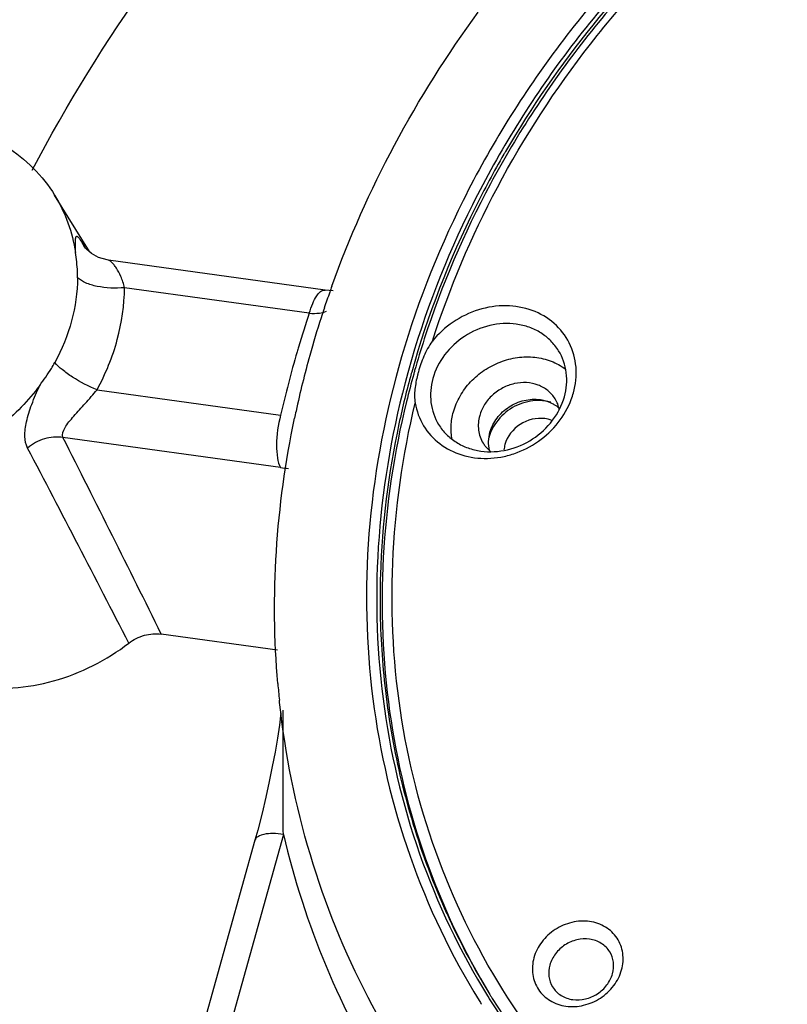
# Model space of a CAD drawing. Header units: millimetres. Extents: x 601 to 2924, y 6 to 1830.
# Tile 12 of 23: x 1098 to 1155, y 1352 to 1426. Entities that reach past the tile are written whole.
import ezdxf

# ---------------------------------------------------------------- set-up
doc = ezdxf.new("R2010")
doc.units = ezdxf.units.MM

msp = doc.modelspace()

# ---------------------------------------------------------------- linework, layer by layer
at = {"color": 7, "linetype": 'Continuous'}
for p, q in [((1103.207, 1408.589), (1100.618, 1412.794)), ((1102.832, 1408.997), (1102.687, 1409.226)), ((1102.826, 1408.959), (1102.809, 1408.982)), ((1102.879, 1408.922), (1102.832, 1408.997)), ((1102.857, 1408.909), (1102.855, 1408.912)), ((1102.927, 1408.846), (1102.879, 1408.922)), ((1120.779, 1405.727), (1104.642, 1407.958)), ((1119.603, 1403.999), (1105.828, 1405.903)), ((1121.393, 1405.666), (1120.779, 1405.727)), ((1126.992, 1399.729), (1126.943, 1399.55)), ((1127.239, 1399.616), (1127.206, 1399.498)), ((1103.778, 1398.294), (1117.468, 1396.402)), ((1117.454, 1392.501), (1101.239, 1394.742)), ((1117.227, 1378.893), (1108.571, 1380.09)), ((1117.393, 1374.991), (1117.375, 1375.163)), ((1117.672, 1365.162), (1105.307, 1320.83)), ((1115.548, 1364.725), (1103.183, 1320.392)), ((1133.183, 1353.043), (1133.248, 1352.94))]:
    msp.add_line(p, q, dxfattribs=at)
for points in [[(1103.367, 1408.455), (1102.998, 1408.765), (1102.826, 1408.959)], [(1104.638, 1407.958), (1104.531, 1407.975), (1103.896, 1408.162), (1103.367, 1408.455)], [(1117.493, 1374.21), (1117.375, 1373.3), (1117.225, 1372.323), (1117.049, 1371.295), (1116.846, 1370.22), (1116.618, 1369.104), (1116.363, 1367.948), (1116.079, 1366.751), (1115.754, 1365.482), (1115.548, 1364.724)]]:
    msp.add_lwpolyline(points, dxfattribs=at)
for centre, radius, start, end in [((1197.747, 1379.022), 73.525, 149.74761, 149.94409), ((1104.876, 1410.191), 2.392, 203.79965, 210.33437), ((1104.893, 1410.201), 2.411, 210.32864, 212.31672), ((1193.038, 1380.295), 76.224, 160.28013, 160.6376), ((1192.68, 1380.421), 75.845, 160.63711, 161.57194), ((1192.559, 1379.374), 77, 161.34848, 163.31582), ((1192.235, 1380.569), 75.375, 161.57228, 162.17031), ((1191.352, 1380.849), 74.449, 162.16686, 164.41103), ((1192.119, 1381.401), 67.205, 162.07315, 164.18178), ((1191.096, 1379.805), 75.475, 163.59489, 167.29684), ((1190.089, 1381.203), 73.138, 164.41265, 167.76327), ((1191.961, 1379.556), 76.375, 163.31811, 163.59888), ((1191.016, 1381.716), 66.057, 164.4147, 166.24095), ((1191.367, 1381.62), 66.422, 164.18651, 164.4161), ((1136.826, 1397.09), 9.439, 164.40886, 165.85473), ((1133.572, 1399.663), 5.947, 339.39552, 344.39328), ((1136.68, 1393.847), 3.646, 87.87103, 99.23236), ((1136.687, 1394.084), 3.409, 82.16075, 87.82962), ((1136.707, 1394.234), 3.257, 73.82569, 82.14827), ((1135.852, 1396.341), 2.442, 11.47476, 31.55733), ((1189.23, 1381.399), 72.256, 167.77071, 168.19878), ((1136.441, 1393.77), 3.578, 147.07199, 158.14219), ((1136.24, 1393.854), 3.36, 158.18842, 163.20156), ((-887.016, 390.645), 2227.413, 26.372962, 26.794429), ((1134.618, 1395.576), 2.406, 211.62888, 218.10584), ((1136.131, 1393.888), 3.246, 163.2231, 164.41352), ((1136.368, 1393.609), 2.258, 164.39595, 174.74892), ((-1334.812, 121.532), 2746.009, 27.263114, 27.604922), ((1134.658, 1395.612), 2.459, 218.17978, 231.07725), ((1118.844, 1402.477), 10.072, 262.07001, 265.4292), ((1185.035, 1382.682), 60.155, 178.25294, 180.67465), ((1183.705, 1382.66), 58.824, 180.66885, 186.62175), ((1181.682, 1381.922), 64.662, 184.90073, 185.99972), ((1182.286, 1382.515), 57.398, 186.64126, 190.12238), ((1181.101, 1382.3), 56.194, 190.11843, 196.89301), ((1179.966, 1381.973), 55.013, 196.91063, 204.3474), ((1178.488, 1379.432), 62.468, 193.2047, 212.17763), ((1179.329, 1381.704), 54.322, 204.36706, 211.614), ((1179.082, 1381.675), 54.303, 211.71946, 212.07844), ((1179.245, 1381.658), 54.226, 211.6188, 211.84979), ((1178.861, 1381.706), 54.838, 211.82566, 212.18108), ((1179.371, 1381.87), 54.652, 212.09123, 227.04948)]:
    msp.add_arc(centre, radius, start, end, dxfattribs=at)
for points, knots in [([(1204.698, 1503.16), (1198.324, 1502.913), (1185.5, 1501.447), (1160.381, 1494.826), (1130.955, 1479.956), (1106.737, 1457.671), (1091.929, 1436.591), (1086.214, 1425.194), (1083.839, 1419.37)], [0, 0, 0, 0, 0.123644, 0.249072, 0.502129, 0.754018, 0.878089, 1, 1, 1, 1]), ([(1073.408, 1323.555), (1070.027, 1330.013), (1064.551, 1343.751), (1060.628, 1365.735), (1061.058, 1388.47), (1065.81, 1411.21), (1074.706, 1433.23), (1085.285, 1450.34), (1095.455, 1463.028), (1106.761, 1475.017), (1116.322, 1482.992), (1123.069, 1487.779)], [0, 0, 0, 0, 0.117025, 0.235489, 0.356256, 0.479841, 0.606384, 0.735653, 0.8012, 0.867197, 1, 1, 1, 1]), ([(1074.297, 1323.943), (1070.903, 1330.344), (1065.393, 1343.974), (1061.405, 1365.814), (1061.759, 1388.424), (1066.43, 1411.06), (1075.243, 1432.993), (1085.753, 1450.042), (1095.869, 1462.688), (1107.122, 1474.638), (1116.644, 1482.587), (1123.364, 1487.357)], [0, 0, 0, 0, 0.116888, 0.235229, 0.35591, 0.479461, 0.60603, 0.73538, 0.800983, 0.867043, 1, 1, 1, 1]), ([(1098.934, 1414.663), (1104.143, 1424.49), (1117.33, 1443.013), (1134.615, 1457.743), (1144.061, 1464.022)], [0, 0, 0, 0, 0.495085, 1, 1, 1, 1]), ([(1211.469, 1455.441), (1207.025, 1456.055), (1197.895, 1456.419), (1184.234, 1454.442), (1170.928, 1450.036), (1158.485, 1443.37), (1147.371, 1434.697), (1138.005, 1424.339), (1130.746, 1412.69), (1127.454, 1404.23), (1126.257, 1399.941)], [0, 0, 0, 0, 0.121988, 0.246721, 0.373456, 0.501164, 0.6287, 0.754941, 0.878921, 1, 1, 1, 1]), ([(1211.366, 1454.682), (1206.966, 1455.291), (1197.926, 1455.651), (1184.399, 1453.693), (1171.224, 1449.331), (1158.904, 1442.731), (1147.898, 1434.142), (1138.625, 1423.886), (1131.437, 1412.352), (1128.177, 1403.975), (1126.992, 1399.729)], [0, 0, 0, 0, 0.121987, 0.24672, 0.373456, 0.501164, 0.628701, 0.754941, 0.878922, 1, 1, 1, 1]), ([(1212.439, 1454.253), (1208.769, 1454.82), (1201.249, 1455.355), (1189.899, 1454.385), (1178.652, 1451.684), (1167.813, 1447.326), (1157.672, 1441.43), (1148.499, 1434.154), (1140.545, 1425.695), (1136.155, 1419.356), (1134.235, 1416.065)], [0, 0, 0, 0, 0.120898, 0.244215, 0.369494, 0.496089, 0.623233, 0.750112, 0.875936, 1, 1, 1, 1]), ([(1208.711, 1454.53), (1204.516, 1454.94), (1195.948, 1454.993), (1183.192, 1452.848), (1170.803, 1448.562), (1159.202, 1442.283), (1148.778, 1434.224), (1139.884, 1424.653), (1132.826, 1413.896), (1129.466, 1406.07), (1128.177, 1402.087)], [0, 0, 0, 0, 0.122347, 0.247141, 0.373688, 0.501081, 0.628316, 0.754407, 0.8785, 1, 1, 1, 1]), ([(1128.782, 1401.909), (1130.042, 1405.863), (1133.345, 1413.638), (1140.322, 1424.329), (1149.137, 1433.845), (1159.485, 1441.854), (1171.01, 1448.087), (1183.317, 1452.327), (1195.981, 1454.427), (1204.482, 1454.345), (1208.641, 1453.921)], [0, 0, 0, 0, 0.121358, 0.245417, 0.371552, 0.498873, 0.626359, 0.752966, 0.877751, 1, 1, 1, 1]), ([(1121.285, 1406.015), (1122.579, 1409.625), (1125.744, 1416.722), (1129.894, 1423.288), (1132.202, 1426.437)], [0, 0, 0, 0, 0.495569, 1, 1, 1, 1]), ([(1091.914, 1418.254), (1092.819, 1418.128), (1094.586, 1417.704), (1097.014, 1416.538), (1099.083, 1414.897), (1100.167, 1413.527), (1100.618, 1412.795)], [0, 0, 0, 0, 0.258561, 0.51036, 0.756686, 1, 1, 1, 1]), ([(1134.109, 1415.847), (1133.362, 1414.557), (1130.57, 1409.376), (1128.419, 1403.848), (1127.239, 1399.616)], [0, 0, 0, 0, 0.25334, 1, 1, 1, 1]), ([(1100.618, 1412.795), (1101.016, 1412.149), (1101.682, 1410.764), (1102.054, 1409.274), (1102.165, 1408.516)], [0, 0, 0, 0, 0.49773, 1, 1, 1, 1]), ([(1102.165, 1408.516), (1102.164, 1408.667), (1102.161, 1408.933), (1102.161, 1409.245), (1102.168, 1409.443), (1102.176, 1409.551), (1102.189, 1409.635), (1102.207, 1409.693), (1102.236, 1409.733), (1102.281, 1409.737), (1102.327, 1409.709), (1102.409, 1409.633), (1102.532, 1409.468), (1102.63, 1409.317), (1102.687, 1409.226)], [0, 0, 0, 0, 0.234582, 0.415892, 0.486049, 0.542652, 0.586073, 0.617177, 0.638413, 0.656801, 0.682019, 0.718811, 0.832212, 1, 1, 1, 1]), ([(1102.33, 1406.644), (1102.332, 1406.802), (1102.32, 1407.43), (1102.233, 1408.052), (1102.165, 1408.516)], [0, 0, 0, 0, 0.251847, 1, 1, 1, 1]), ([(1105.828, 1405.903), (1105.761, 1406.189), (1105.597, 1406.698), (1105.302, 1407.257), (1105.058, 1407.594), (1104.897, 1407.776), (1104.763, 1407.893), (1104.676, 1407.953), (1104.638, 1407.958)], [0, 0, 0, 0, 0.362891, 0.655952, 0.776051, 0.876417, 0.953172, 1, 1, 1, 1]), ([(1102.33, 1406.644), (1102.318, 1405.563), (1102.001, 1403.359), (1101.162, 1401.302), (1100.627, 1400.321)], [0, 0, 0, 0, 0.491836, 1, 1, 1, 1]), ([(1105.828, 1405.903), (1105.147, 1405.833), (1104.143, 1405.873), (1102.972, 1406.214), (1102.5, 1406.484), (1102.33, 1406.644)], [0, 0, 0, 0, 0.563182, 0.808095, 1, 1, 1, 1]), ([(1103.778, 1398.294), (1104.422, 1399.475), (1105.432, 1401.95), (1105.814, 1404.602), (1105.828, 1405.903)], [0, 0, 0, 0, 0.508163, 1, 1, 1, 1]), ([(1119.603, 1403.999), (1119.672, 1404.249), (1119.829, 1404.705), (1120.127, 1405.322), (1120.529, 1405.762), (1120.779, 1405.727)], [0, 0, 0, 0, 0.357837, 0.650858, 1, 1, 1, 1]), ([(1139.3, 1398.063), (1139.473, 1398.683), (1139.611, 1399.973), (1139.102, 1401.833), (1137.924, 1403.348), (1136.232, 1404.325), (1134.242, 1404.666), (1132.179, 1404.351), (1130.27, 1403.426), (1129.217, 1402.458), (1128.782, 1401.909)], [0, 0, 0, 0, 0.122312, 0.240246, 0.357275, 0.47731, 0.602734, 0.733411, 0.866982, 1, 1, 1, 1]), ([(1119.603, 1403.999), (1119.857, 1403.984), (1120.286, 1403.987), (1120.725, 1404.072), (1120.879, 1404.16)], [0, 0, 0, 0, 0.588848, 1, 1, 1, 1]), ([(1135.039, 1403.184), (1134.385, 1403.274), (1133.011, 1403.194), (1131.125, 1402.376), (1129.616, 1400.984), (1128.994, 1399.763), (1128.818, 1399.132)], [0, 0, 0, 0, 0.246687, 0.501184, 0.755003, 1, 1, 1, 1]), ([(1138.19, 1401.207), (1138.027, 1401.472), (1137.634, 1401.969), (1136.885, 1402.563), (1136.006, 1402.985), (1135.366, 1403.139), (1135.039, 1403.184)], [0, 0, 0, 0, 0.243348, 0.489637, 0.741489, 1, 1, 1, 1]), ([(1128.773, 1401.898), (1128.641, 1401.732), (1128.415, 1401.371), (1128.049, 1400.618), (1127.845, 1400.025), (1127.734, 1399.627)], [0, 0, 0, 0, 0.254091, 0.506283, 1, 1, 1, 1]), ([(1130.349, 1396.644), (1130.464, 1397.055), (1130.806, 1397.861), (1131.598, 1398.92), (1132.624, 1399.788), (1133.82, 1400.409), (1135.109, 1400.744), (1136.411, 1400.769), (1137.642, 1400.481), (1138.373, 1400.083), (1138.695, 1399.841)], [0, 0, 0, 0, 0.123465, 0.25057, 0.379908, 0.509589, 0.637653, 0.762482, 0.883211, 1, 1, 1, 1]), ([(1138.621, 1397.777), (1138.782, 1398.355), (1138.892, 1399.563), (1138.493, 1400.715), (1138.19, 1401.207)], [0, 0, 0, 0, 0.509413, 1, 1, 1, 1]), ([(1099.505, 1398.627), (1099.806, 1399.038), (1100.205, 1399.587), (1100.546, 1400.173), (1100.627, 1400.321)], [0, 0, 0, 0, 0.751617, 1, 1, 1, 1]), ([(1103.778, 1398.294), (1103.141, 1398.545), (1102.243, 1399.013), (1101.218, 1399.741), (1100.79, 1400.127), (1100.627, 1400.322)], [0, 0, 0, 0, 0.544859, 0.797924, 1, 1, 1, 1]), ([(1126.257, 1399.941), (1125.13, 1395.9), (1123.646, 1387.681), (1123.911, 1375.293), (1126.688, 1363.44), (1130.171, 1356.165), (1132.267, 1352.788)], [0, 0, 0, 0, 0.257699, 0.509179, 0.755887, 1, 1, 1, 1]), ([(1126.943, 1399.55), (1125.845, 1395.569), (1124.403, 1387.477), (1124.678, 1375.285), (1127.413, 1363.618), (1130.832, 1356.453), (1132.89, 1353.124)], [0, 0, 0, 0, 0.25765, 0.509121, 0.755854, 1, 1, 1, 1]), ([(1127.206, 1399.498), (1126.864, 1398.264), (1125.655, 1393.351), (1125.023, 1388.293), (1124.908, 1384.516)], [0, 0, 0, 0, 0.253017, 1, 1, 1, 1]), ([(1127.673, 1399.397), (1127.586, 1399.05), (1127.452, 1398.358), (1127.437, 1397.643), (1127.497, 1397.301)], [0, 0, 0, 0, 0.507396, 1, 1, 1, 1]), ([(1099.505, 1398.627), (1098.665, 1397.48), (1096.651, 1395.398), (1092.947, 1393.169), (1088.836, 1391.973), (1085.994, 1391.941), (1084.628, 1392.13)], [0, 0, 0, 0, 0.251402, 0.505182, 0.756168, 1, 1, 1, 1]), ([(1098.601, 1393.956), (1098.465, 1394.217), (1098.338, 1394.895), (1098.504, 1396.001), (1098.913, 1397.273), (1099.291, 1398.16), (1099.506, 1398.628)], [0, 0, 0, 0, 0.181131, 0.40776, 0.683553, 1, 1, 1, 1]), ([(1128.818, 1399.132), (1128.657, 1398.554), (1128.547, 1397.346), (1128.946, 1396.194), (1129.249, 1395.702)], [0, 0, 0, 0, 0.509414, 1, 1, 1, 1]), ([(1137.933, 1397.619), (1137.79, 1397.852), (1137.414, 1398.276), (1136.665, 1398.695), (1135.795, 1398.871), (1134.884, 1398.792), (1134.007, 1398.469), (1133.238, 1397.93), (1132.642, 1397.22), (1132.39, 1396.66), (1132.31, 1396.373)], [0, 0, 0, 0, 0.115167, 0.233234, 0.355942, 0.483344, 0.613942, 0.745277, 0.874662, 1, 1, 1, 1]), ([(1101.239, 1394.742), (1101.135, 1394.969), (1101.341, 1395.438), (1101.69, 1395.911), (1102.2, 1396.519), (1102.917, 1397.295), (1103.492, 1397.95), (1103.778, 1398.294)], [0, 0, 0, 0, 0.16831, 0.28372, 0.41274, 0.69794, 1, 1, 1, 1]), ([(1126.854, 1397.427), (1125.923, 1393.623), (1124.751, 1385.91), (1125.21, 1374.333), (1127.897, 1363.25), (1131.134, 1356.418), (1133.07, 1353.228)], [0, 0, 0, 0, 0.256911, 0.508229, 0.755279, 1, 1, 1, 1]), ([(1173.488, 1327.894), (1169.509, 1328.591), (1161.751, 1330.697), (1151.071, 1335.998), (1141.86, 1343.232), (1134.461, 1352.145), (1129.143, 1362.417), (1126.101, 1373.674), (1125.431, 1385.503), (1126.562, 1393.405), (1127.497, 1397.303)], [0, 0, 0, 0, 0.12928, 0.255439, 0.379116, 0.501327, 0.623333, 0.74643, 0.871728, 1, 1, 1, 1]), ([(1127.497, 1397.303), (1127.6, 1396.713), (1128.026, 1395.559), (1129.272, 1394.185), (1130.966, 1393.332), (1132.574, 1393.126), (1133.885, 1393.259), (1135.199, 1393.595), (1136.736, 1394.373), (1138.228, 1395.771), (1138.907, 1396.953), (1139.138, 1397.57)], [0, 0, 0, 0, 0.116358, 0.232628, 0.352344, 0.47737, 0.542011, 0.607645, 0.740111, 0.871879, 1, 1, 1, 1]), ([(1132.4, 1393.725), (1133.054, 1393.635), (1134.427, 1393.715), (1136.314, 1394.534), (1137.823, 1395.925), (1138.445, 1397.146), (1138.621, 1397.777)], [0, 0, 0, 0, 0.246687, 0.501184, 0.755003, 1, 1, 1, 1]), ([(1133.076, 1395.13), (1133.181, 1395.508), (1133.555, 1396.241), (1134.46, 1397.076), (1135.592, 1397.567), (1136.416, 1397.615), (1136.808, 1397.561)], [0, 0, 0, 0, 0.244997, 0.498816, 0.753313, 1, 1, 1, 1]), ([(1136.095, 1397.446), (1135.561, 1397.36), (1134.524, 1396.952), (1133.731, 1396.168), (1133.438, 1395.715)], [0, 0, 0, 0, 0.500792, 1, 1, 1, 1]), ([(1136.808, 1397.561), (1136.889, 1397.549), (1137.205, 1397.493), (1137.512, 1397.383), (1137.724, 1397.273)], [0, 0, 0, 0, 0.254254, 1, 1, 1, 1]), ([(1137.724, 1397.273), (1137.766, 1397.251), (1137.93, 1397.16), (1138.085, 1397.051), (1138.192, 1396.961)], [0, 0, 0, 0, 0.252227, 1, 1, 1, 1]), ([(1117.468, 1396.402), (1117.267, 1395.68), (1117.115, 1394.595), (1117.193, 1393.279), (1117.337, 1392.713), (1117.454, 1392.501)], [0, 0, 0, 0, 0.567671, 0.815977, 1, 1, 1, 1]), ([(1130.25, 1394.588), (1130.186, 1394.922), (1130.141, 1395.619), (1130.255, 1396.307), (1130.349, 1396.644)], [0, 0, 0, 0, 0.493313, 1, 1, 1, 1]), ([(1132.31, 1396.373), (1132.213, 1396.027), (1132.148, 1395.302), (1132.387, 1394.61), (1132.569, 1394.315)], [0, 0, 0, 0, 0.509442, 1, 1, 1, 1]), ([(1117.257, 1376.398), (1116.976, 1379.668), (1116.912, 1386.319), (1117.818, 1392.906), (1118.501, 1396.177)], [0, 0, 0, 0, 0.495509, 1, 1, 1, 1]), ([(1129.249, 1395.702), (1129.412, 1395.437), (1129.805, 1394.941), (1130.554, 1394.347), (1131.433, 1393.925), (1132.073, 1393.771), (1132.4, 1393.725)], [0, 0, 0, 0, 0.243348, 0.489637, 0.741489, 1, 1, 1, 1]), ([(1137.156, 1396.146), (1136.533, 1396.232), (1135.2, 1395.907), (1134.361, 1394.819), (1134.193, 1394.216)], [0, 0, 0, 0, 0.501263, 1, 1, 1, 1]), ([(1133.041, 1393.782), (1132.989, 1393.999), (1132.943, 1394.456), (1133.014, 1394.908), (1133.076, 1395.13)], [0, 0, 0, 0, 0.492734, 1, 1, 1, 1]), ([(1101.239, 1394.742), (1100.781, 1394.81), (1099.812, 1394.729), (1098.962, 1394.264), (1098.601, 1393.956)], [0, 0, 0, 0, 0.494226, 1, 1, 1, 1]), ([(1267.159, 1380.465), (1266.137, 1376.802), (1263.497, 1369.552), (1256.062, 1355.799), (1242.992, 1340.543), (1222.96, 1327.005), (1200.228, 1319.234), (1180.469, 1318.183), (1165.415, 1320.788), (1154.853, 1324.36), (1145.185, 1329.489), (1136.639, 1336.06), (1129.423, 1343.917), (1125.613, 1349.896), (1123.989, 1353.014)], [0, 0, 0, 0, 0.062293, 0.125801, 0.255378, 0.386822, 0.517296, 0.644265, 0.706111, 0.766691, 0.826106, 0.884573, 0.942408, 1, 1, 1, 1]), ([(1106.149, 1379.416), (1106.493, 1379.681), (1107.276, 1380.077), (1108.155, 1380.147), (1108.571, 1380.09)], [0, 0, 0, 0, 0.50772, 1, 1, 1, 1]), ([(1094.456, 1376.168), (1096.467, 1375.89), (1100.709, 1376.228), (1104.489, 1378.14), (1106.149, 1379.416)], [0, 0, 0, 0, 0.492275, 1, 1, 1, 1]), ([(1123.989, 1353.014), (1122.225, 1356.402), (1119.322, 1363.57), (1117.807, 1371.151), (1117.393, 1374.991)], [0, 0, 0, 0, 0.497215, 1, 1, 1, 1]), ([(1117.672, 1365.162), (1117.658, 1365.911), (1117.65, 1367.423), (1117.647, 1369.713), (1117.645, 1372.05), (1117.664, 1373.624), (1117.656, 1374.42)], [0, 0, 0, 0, 0.242627, 0.490042, 0.742128, 1, 1, 1, 1]), ([(1117.672, 1365.162), (1117.408, 1365.199), (1116.913, 1365.236), (1116.197, 1365.2), (1115.62, 1364.982), (1115.548, 1364.725)], [0, 0, 0, 0, 0.353701, 0.645203, 1, 1, 1, 1]), ([(1142.887, 1355.064), (1142.998, 1355.464), (1143.068, 1356.302), (1142.629, 1357.479), (1141.713, 1358.343), (1140.487, 1358.755), (1139.148, 1358.675), (1137.889, 1358.13), (1136.883, 1357.202), (1136.469, 1356.388), (1136.351, 1355.968)], [0, 0, 0, 0, 0.121432, 0.238344, 0.355669, 0.478018, 0.606774, 0.739627, 0.872112, 1, 1, 1, 1]), ([(1140.503, 1357.353), (1140.191, 1357.396), (1139.537, 1357.358), (1138.639, 1356.968), (1137.92, 1356.306), (1137.624, 1355.724), (1137.54, 1355.424)], [0, 0, 0, 0, 0.246699, 0.501183, 0.754991, 1, 1, 1, 1]), ([(1142.003, 1356.412), (1141.848, 1356.664), (1141.401, 1357.109), (1140.809, 1357.311), (1140.503, 1357.353)], [0, 0, 0, 0, 0.48935, 1, 1, 1, 1]), ([(1142.209, 1354.779), (1142.285, 1355.054), (1142.337, 1355.629), (1142.147, 1356.178), (1142.003, 1356.412)], [0, 0, 0, 0, 0.509436, 1, 1, 1, 1]), ([(1136.351, 1355.968), (1136.24, 1355.568), (1136.171, 1354.729), (1136.609, 1353.553), (1137.526, 1352.689), (1138.752, 1352.277), (1140.09, 1352.356), (1141.349, 1352.902), (1142.355, 1353.829), (1142.77, 1354.643), (1142.887, 1355.064)], [0, 0, 0, 0, 0.121432, 0.238344, 0.355669, 0.478018, 0.606774, 0.739627, 0.872112, 1, 1, 1, 1]), ([(1137.54, 1355.424), (1137.464, 1355.149), (1137.411, 1354.574), (1137.601, 1354.025), (1137.746, 1353.791)], [0, 0, 0, 0, 0.509436, 1, 1, 1, 1]), ([(1139.246, 1352.849), (1139.557, 1352.806), (1140.212, 1352.844), (1141.11, 1353.234), (1141.829, 1353.896), (1142.125, 1354.478), (1142.209, 1354.779)], [0, 0, 0, 0, 0.246699, 0.501183, 0.754991, 1, 1, 1, 1]), ([(1137.746, 1353.791), (1137.901, 1353.538), (1138.348, 1353.094), (1138.94, 1352.892), (1139.246, 1352.849)], [0, 0, 0, 0, 0.48935, 1, 1, 1, 1]), ([(1133.248, 1352.94), (1135.45, 1349.413), (1140.725, 1342.806), (1150.748, 1334.892), (1162.482, 1329.244), (1171.019, 1327.162), (1175.391, 1326.538)], [0, 0, 0, 0, 0.243384, 0.489772, 0.741517, 1, 1, 1, 1])]:
    msp.add_open_spline(points, degree=3, knots=knots, dxfattribs=at)
msp.add_open_spline([(1137.678, 1396.01), (1137.511, 1396.076), (1137.334, 1396.121), (1137.156, 1396.146)], degree=3, dxfattribs=at)

doc.saveas('drawing.dxf')
